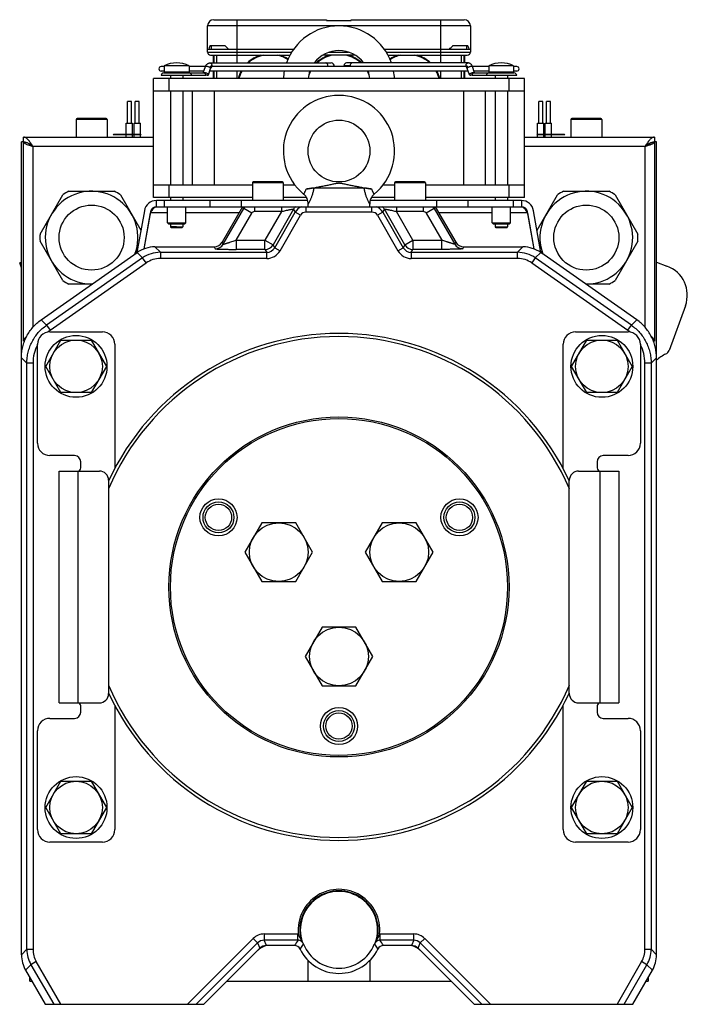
# Model space of a CAD drawing. Extents: x -920 to 1181, y 8 to 1306.
# Tile 12 of 19: x 127 to 343, y 576 to 895. Entities that reach past the tile are written whole.
import ezdxf

# ---------------------------------------------------------------- set-up
doc = ezdxf.new("R2010")
doc.units = 0
doc.header["$LTSCALE"] = 65.395
doc.layers.get('0').update_dxf_attribs({"linetype": 'CONTINUOUS'})
doc.layers.add('3_ALL_AXES', color=7, linetype='CONTINUOUS')

msp = doc.modelspace()

# ---------------------------------------------------------------- linework, layer by layer
at = {"color": 6, "linetype": 'CONTINUOUS'}
for p, q in [((187.5, 884.27), (187.5, 892.77)), ((189.5, 894.77), (226, 894.77)), ((226, 894.47), (234, 894.47)), ((234, 894.77), (270.5, 894.77)), ((272.5, 892.77), (272.5, 884.27)), ((188.5, 883.27), (214.14, 883.27)), ((189.3, 883.27), (189.3, 880.77)), ((190.5, 880.77), (190.5, 883.27)), ((235.27, 883.27), (224.73, 883.27)), ((245.87, 883.27), (271.5, 883.27)), ((269.5, 883.27), (269.5, 880.77)), ((270.7, 880.77), (270.7, 883.27)), ((173.5, 879.62), (172.5, 879.62)), ((173.5, 879.82), (173.5, 877.77)), ((181.5, 879.82), (173.5, 879.82)), ((181.5, 879.82), (181.5, 877.77)), ((186.8, 879.62), (181.5, 879.62)), ((186.12, 877.57), (186.79, 879.58)), ((188.28, 880.77), (227.52, 880.77)), ((271.11, 879.62), (188.89, 879.62)), ((271.72, 880.77), (232.49, 880.77)), ((278.5, 879.62), (273.2, 879.62)), ((273.88, 877.57), (273.22, 879.58)), ((278.5, 879.82), (278.5, 877.77)), ((286.5, 879.82), (278.5, 879.82)), ((286.5, 879.82), (286.5, 877.77)), ((287.5, 879.62), (286.5, 879.62)), ((173.5, 878.12), (172.5, 878.12)), ((173.4, 877.57), (186.32, 877.57)), ((175.5, 876.67), (175.5, 875.77)), ((179.5, 876.67), (179.5, 875.77)), ((186.31, 878.12), (181.5, 878.12)), ((187.82, 876.96), (188.5, 879.01)), ((271.8, 878.12), (188.2, 878.12)), ((189.3, 878.12), (189.3, 875.77)), ((190.5, 875.77), (190.5, 878.12)), ((269.5, 878.12), (269.5, 875.77)), ((270.7, 875.77), (270.7, 878.12)), ((272.19, 876.96), (271.51, 879.01)), ((273.68, 877.57), (286.6, 877.57)), ((278.5, 878.12), (273.7, 878.12)), ((280.5, 876.67), (280.5, 875.77)), ((284.5, 876.67), (284.5, 875.77)), ((287.5, 878.12), (286.5, 878.12)), ((170, 837.27), (170, 875.77)), ((290, 875.77), (170, 875.77)), ((290, 837.27), (290, 875.77)), ((170, 871.77), (290, 871.77)), ((175.5, 871.77), (175.5, 841.27)), ((179.5, 871.77), (179.5, 841.27)), ((182.63, 841.27), (182.63, 871.77)), ((189.75, 841.27), (189.75, 871.77)), ((270.25, 871.77), (270.25, 841.27)), ((277.38, 841.27), (277.38, 871.77)), ((280.5, 871.77), (280.5, 841.27)), ((284.5, 871.77), (284.5, 841.27)), ((161.6, 861.27), (161.6, 868.27)), ((162.9, 868.27), (161.6, 868.27)), ((162.9, 861.27), (162.9, 868.27)), ((164.1, 861.27), (164.1, 868.27)), ((165.4, 868.27), (164.1, 868.27)), ((165.4, 861.27), (165.4, 868.27)), ((294.6, 861.27), (294.6, 868.27)), ((295.9, 868.27), (294.6, 868.27)), ((295.9, 861.27), (295.9, 868.27)), ((297.1, 861.27), (297.1, 868.27)), ((298.4, 868.27), (297.1, 868.27)), ((298.4, 861.27), (298.4, 868.27)), ((145, 862.47), (145, 856.77)), ((154.7, 862.77), (145.3, 862.77)), ((155, 862.47), (155, 856.77)), ((161.23, 857.77), (161.23, 861.27)), ((163.28, 857.77), (163.28, 861.27)), ((163.73, 857.77), (163.73, 861.27)), ((165.78, 857.77), (165.78, 861.27)), ((294.23, 857.77), (294.23, 861.27)), ((296.28, 857.77), (296.28, 861.27)), ((296.73, 857.77), (296.73, 861.27)), ((298.78, 857.77), (298.78, 861.27)), ((305, 862.47), (305, 856.77)), ((314.7, 862.77), (305.3, 862.77)), ((315, 862.47), (315, 856.77)), ((128, 790.77), (128, 856.77)), ((128, 856.77), (170, 856.77)), ((157.2, 857.77), (157, 857.57)), ((157.2, 857.77), (165.8, 857.77)), ((161.23, 856.77), (161.23, 857.57)), ((163.28, 856.77), (163.28, 857.57)), ((163.73, 856.77), (163.73, 857.57)), ((165.78, 856.77), (165.78, 857.57)), ((165.8, 857.77), (166, 857.57)), ((290, 856.77), (332, 856.77)), ((294.2, 857.77), (294, 857.57)), ((294.2, 857.77), (302.8, 857.77)), ((294.23, 856.77), (294.23, 857.57)), ((296.28, 856.77), (296.28, 857.57)), ((296.73, 856.77), (296.73, 857.57)), ((298.78, 856.77), (298.78, 857.57)), ((302.8, 857.77), (303, 857.57)), ((332, 856.77), (332, 790.77)), ((127.3, 592.31), (127.3, 855.27)), ((128, 855.27), (127.3, 855.27)), ((332.7, 855.27), (332, 855.27)), ((332.7, 592.31), (332.7, 855.27)), ((202, 841.27), (170, 841.27)), ((202, 841.97), (202, 836.27)), ((211.7, 842.27), (202.3, 842.27)), ((212, 841.97), (212, 836.27)), ((215.76, 841.27), (212, 841.27)), ((248, 841.27), (244.25, 841.27)), ((248, 841.97), (248, 836.27)), ((257.7, 842.27), (248.3, 842.27)), ((258, 841.97), (258, 836.27)), ((290, 841.27), (258, 841.27)), ((133.34, 825.41), (140.68, 838.13)), ((142.66, 839.27), (157.34, 839.27)), ((159.32, 838.13), (165.95, 826.65)), ((238.05, 840.27), (221.95, 840.27)), ((294.06, 826.65), (300.68, 838.13)), ((302.66, 839.27), (317.34, 839.27)), ((319.32, 838.13), (326.66, 825.41)), ((171, 834.27), (171, 836.27)), ((198.36, 836.27), (171, 836.27)), ((175.5, 837.27), (175.5, 836.27)), ((179.5, 837.27), (179.5, 836.27)), ((220, 834.27), (220.04, 835.06)), ((240, 834.27), (239.96, 835.06)), ((289, 836.27), (261.64, 836.27)), ((280.5, 837.27), (280.5, 836.27)), ((284.5, 837.27), (284.5, 836.27)), ((289, 836.27), (289, 834.27)), ((167.06, 832.96), (164.67, 819.41)), ((169.03, 832.62), (166.92, 820.61)), ((171, 834.27), (198.36, 834.27)), ((174.55, 829.07), (174.55, 834.27)), ((180.45, 829.07), (180.45, 834.27)), ((198.85, 834.27), (192.21, 822.77)), ((198.85, 834.27), (261.16, 834.27)), ((261.16, 834.27), (267.8, 822.77)), ((261.64, 834.27), (289, 834.27)), ((279.55, 829.07), (279.55, 834.27)), ((285.45, 829.07), (285.45, 834.27)), ((293.09, 820.61), (290.97, 832.62)), ((295.33, 819.41), (292.94, 832.96)), ((174.55, 829.07), (174.85, 828.77)), ((174.55, 829.07), (180.45, 829.07)), ((174.85, 828.77), (180.15, 828.77)), ((175.5, 828.77), (175.5, 827.77)), ((179.5, 828.77), (179.5, 827.77)), ((180.45, 829.07), (180.15, 828.77)), ((279.55, 829.07), (285.45, 829.07)), ((279.55, 829.07), (279.85, 828.77)), ((279.85, 828.77), (285.15, 828.77)), ((280.5, 828.77), (280.5, 827.77)), ((284.5, 828.77), (284.5, 827.77)), ((285.45, 829.07), (285.15, 828.77)), ((175.7, 827.57), (177.5, 827.57)), ((280.7, 827.57), (284.3, 827.57)), ((140.68, 810.41), (133.34, 823.13)), ((326.66, 823.13), (319.32, 810.41)), ((133.69, 797.69), (164.74, 819.46)), ((164.74, 819.8), (164.41, 819.22)), ((170.48, 821.27), (189.61, 821.27)), ((270.39, 821.27), (289.52, 821.27)), ((295.59, 819.22), (295.26, 819.8)), ((326.32, 797.69), (295.26, 819.46)), ((127.3, 816.29), (126.74, 816.08)), ((127.3, 814.55), (126.74, 816.08)), ((332.7, 816.29), (336.08, 815.06)), ((150.2, 809.27), (142.66, 809.27)), ((317.34, 809.27), (309.8, 809.27)), ((342.06, 802.24), (336.79, 787.76)), ((128.29, 790.77), (128, 790.77)), ((135.16, 782.62), (140.06, 791.12)), ((140.06, 791.12), (149.88, 791.12)), ((149.88, 791.12), (154.79, 782.62)), ((305.22, 782.62), (310.13, 791.12)), ((310.13, 791.12), (319.94, 791.12)), ((319.94, 791.12), (324.85, 782.62)), ((332, 790.77), (331.72, 790.77)), ((140.06, 774.12), (135.16, 782.62)), ((154.79, 782.62), (149.88, 774.12)), ((310.13, 774.12), (305.22, 782.62)), ((324.85, 782.62), (319.94, 774.12)), ((149.88, 774.12), (140.06, 774.12)), ((319.94, 774.12), (310.13, 774.12)), ((135.16, 639.92), (140.06, 648.42)), ((140.06, 648.42), (149.88, 648.42)), ((149.88, 648.42), (154.79, 639.92)), ((305.22, 639.92), (310.13, 648.42)), ((310.13, 648.42), (319.94, 648.42)), ((319.94, 648.42), (324.85, 639.92)), ((140.06, 631.42), (135.16, 639.92)), ((154.79, 639.92), (149.88, 631.42)), ((310.13, 631.42), (305.22, 639.92)), ((324.85, 639.92), (319.94, 631.42)), ((149.88, 631.42), (140.06, 631.42)), ((319.94, 631.42), (310.13, 631.42)), ((204.42, 594.39), (186.3, 576.27)), ((215.62, 595.27), (206.54, 595.27)), ((253.46, 595.27), (244.39, 595.27)), ((273.7, 576.27), (255.58, 594.39)), ((220, 583.77), (220, 590.47)), ((240, 590.47), (240, 583.77)), ((128.64, 587.32), (135, 576.27)), ((325, 576.27), (331.37, 587.32)), ((130, 583.77), (130, 584.95)), ((130, 583.77), (130.68, 583.77)), ((193.8, 583.77), (266.2, 583.77)), ((329.32, 583.77), (330, 583.77)), ((330, 584.95), (330, 583.77)), ((135, 576.27), (186.3, 576.27)), ((273.7, 576.27), (325, 576.27))]:
    msp.add_line(p, q, dxfattribs=at)
at = {"color": 9, "linetype": 'CONTINUOUS'}
for p, q in [((272.5, 892.77), (187.5, 892.77)), ((197, 894.77), (197, 880.77)), ((263, 880.77), (263, 894.77)), ((187.5, 884.27), (214.71, 884.27)), ((226.88, 884.27), (233.12, 884.27)), ((245.29, 884.27), (272.5, 884.27)), ((197, 878.12), (197, 875.77)), ((263, 875.77), (263, 878.12)), ((175, 875.77), (175, 871.77)), ((285, 871.77), (285, 875.77)), ((155, 862.47), (145, 862.47)), ((315, 862.47), (305, 862.47)), ((131, 853.77), (131, 795.28)), ((170, 853.77), (131, 853.77)), ((329, 853.77), (290, 853.77)), ((329, 795.28), (329, 853.77)), ((330.48, 854.26), (330.48, 854.82)), ((175, 841.27), (175, 837.27)), ((212, 841.97), (202, 841.97)), ((258, 841.97), (248, 841.97)), ((285, 837.27), (285, 841.27)), ((173.5, 836.27), (173.5, 834.27)), ((188.36, 834.27), (188.36, 836.27)), ((271.64, 836.27), (271.64, 834.27)), ((286.5, 834.27), (286.5, 836.27)), ((174.55, 832.27), (169.05, 832.27)), ((197.69, 832.27), (180.45, 832.27)), ((192.55, 822.17), (199.19, 833.67)), ((196.76, 823.47), (201.79, 832.17)), ((198.85, 834.27), (199.19, 833.67)), ((201.79, 832.17), (199.19, 833.67)), ((202.66, 834.27), (202.66, 832.67)), ((211.39, 832.67), (202.66, 832.67)), ((211.39, 832.67), (206.07, 823.47)), ((215.31, 833.47), (208.67, 821.97)), ((209.22, 821.02), (215.86, 832.52)), ((210.95, 820.02), (217.59, 831.52)), ((211.39, 834.27), (211.39, 832.67)), ((215.31, 833.47), (215.86, 832.52)), ((217.59, 831.52), (215.86, 832.52)), ((219.32, 834.27), (219.32, 832.52)), ((240.68, 832.52), (219.32, 832.52)), ((240.68, 832.52), (240.68, 834.27)), ((244.15, 832.52), (242.42, 831.52)), ((242.42, 831.52), (249.06, 820.02)), ((244.15, 832.52), (244.69, 833.47)), ((244.15, 832.52), (250.79, 821.02)), ((251.34, 821.97), (244.69, 833.47)), ((248.62, 834.27), (248.62, 832.67)), ((253.93, 823.47), (248.62, 832.67)), ((257.35, 832.67), (248.62, 832.67)), ((257.35, 832.67), (257.35, 834.27)), ((260.81, 833.67), (258.22, 832.17)), ((258.22, 832.17), (263.24, 823.47)), ((260.81, 833.67), (261.16, 834.27)), ((260.81, 833.67), (267.45, 822.17)), ((279.55, 832.27), (262.31, 832.27)), ((290.95, 832.27), (285.45, 832.27)), ((177.5, 827.77), (179.5, 827.77)), ((177.5, 827.57), (179.3, 827.57)), ((280.5, 827.77), (284.5, 827.77)), ((192.55, 822.17), (192.21, 822.77)), ((196.76, 823.47), (196.76, 820.47)), ((196.76, 823.47), (206.07, 823.47)), ((206.07, 820.47), (206.07, 823.47)), ((206.07, 823.47), (208.67, 821.97)), ((209.22, 821.02), (208.67, 821.97)), ((251.34, 821.97), (250.79, 821.02)), ((251.34, 821.97), (253.93, 823.47)), ((253.93, 823.47), (253.93, 820.47)), ((253.93, 823.47), (263.24, 823.47)), ((263.24, 820.47), (263.24, 823.47)), ((267.8, 822.77), (267.45, 822.17)), ((166.49, 817.71), (164.74, 819.46)), ((172.23, 819.52), (170.48, 821.27)), ((172.23, 819.52), (172.23, 817.52)), ((172.23, 819.52), (206.62, 819.52)), ((189.61, 821.27), (189.96, 820.67)), ((206.07, 820.47), (196.76, 820.47)), ((206.07, 820.47), (206.62, 819.52)), ((206.62, 817.52), (206.62, 819.52)), ((209.22, 821.02), (210.95, 820.02)), ((249.06, 820.02), (250.79, 821.02)), ((253.38, 819.52), (253.93, 820.47)), ((253.38, 819.52), (253.38, 817.52)), ((253.38, 819.52), (287.77, 819.52)), ((263.24, 820.47), (253.93, 820.47)), ((270.05, 820.67), (270.39, 821.27)), ((289.52, 821.27), (287.77, 819.52)), ((287.77, 817.52), (287.77, 819.52)), ((295.26, 819.46), (293.51, 817.71)), ((166.49, 817.71), (135.44, 795.94)), ((136.58, 794.31), (167.64, 816.07)), ((167.64, 816.07), (166.49, 817.71)), ((206.62, 817.52), (172.23, 817.52)), ((287.77, 817.52), (253.38, 817.52)), ((293.51, 817.71), (292.36, 816.07)), ((292.36, 816.07), (323.42, 794.31)), ((324.57, 795.94), (293.51, 817.71)), ((133.69, 797.69), (135.44, 795.94)), ((324.57, 795.94), (326.32, 797.69)), ((135.44, 795.94), (136.58, 794.31)), ((323.42, 794.31), (324.57, 795.94)), ((127.3, 785.42), (129.05, 783.67)), ((129.05, 594.06), (129.05, 783.67)), ((131.05, 783.67), (129.05, 783.67)), ((131.05, 783.67), (131.05, 594.06)), ((330.95, 783.67), (328.96, 783.67)), ((328.96, 594.06), (328.96, 783.67)), ((330.95, 783.67), (332.7, 785.42)), ((330.95, 783.67), (330.95, 594.06)), ((145.5, 748.77), (145.5, 673.77)), ((314.5, 673.77), (314.5, 748.77)), ((205.82, 599.02), (216.75, 599.02)), ((205.82, 599.02), (205.82, 597.02)), ((216.75, 597.02), (216.75, 599.02)), ((243.25, 599.02), (254.18, 599.02)), ((243.25, 599.02), (243.25, 597.02)), ((254.18, 597.02), (254.18, 599.02)), ((202.29, 597.55), (181, 576.27)), ((203.7, 596.14), (183.83, 576.27)), ((203.7, 596.14), (202.29, 597.55)), ((203.7, 596.14), (204.42, 594.39)), ((216.75, 597.02), (205.82, 597.02)), ((206.54, 595.27), (205.82, 597.02)), ((217.41, 594.14), (218.56, 595.69)), ((241.44, 595.69), (242.59, 594.14)), ((254.18, 597.02), (243.25, 597.02)), ((254.18, 597.02), (253.46, 595.27)), ((255.58, 594.39), (256.3, 596.14)), ((257.72, 597.55), (256.3, 596.14)), ((276.18, 576.27), (256.3, 596.14)), ((279, 576.27), (257.72, 597.55)), ((129.05, 594.06), (127.3, 592.31)), ((129.05, 594.06), (131.05, 594.06)), ((217.41, 594.14), (217.52, 594.3)), ((217.52, 594.3), (217.63, 594.45)), ((217.63, 594.45), (217.74, 594.59)), ((217.74, 594.59), (217.84, 594.74)), ((217.84, 594.74), (217.95, 594.89)), ((217.95, 594.89), (218.06, 595.04)), ((218.06, 595.04), (218.18, 595.19)), ((218.18, 595.19), (218.26, 595.3)), ((218.26, 595.3), (218.35, 595.41)), ((218.35, 595.41), (218.43, 595.52)), ((241.78, 595.25), (241.92, 595.07)), ((241.92, 595.07), (242.04, 594.91)), ((242.04, 594.91), (242.15, 594.76)), ((242.15, 594.76), (242.25, 594.62)), ((242.25, 594.62), (242.34, 594.5)), ((242.34, 594.5), (242.43, 594.38)), ((328.96, 594.06), (330.95, 594.06)), ((332.7, 592.31), (330.95, 594.06)), ((132.12, 590.07), (130.39, 589.07)), ((140.07, 576.27), (132.12, 590.07)), ((327.89, 590.07), (319.94, 576.27)), ((329.62, 589.07), (327.89, 590.07)), ((130.39, 589.07), (128.64, 587.32)), ((130.39, 589.07), (137.76, 576.27)), ((322.24, 576.27), (329.62, 589.07)), ((331.37, 587.32), (329.62, 589.07))]:
    msp.add_line(p, q, dxfattribs=at)
at = {"color": 2, "linetype": 'CONTINUOUS'}
for p, q in [((226, 894.77), (226, 894.47)), ((234, 894.47), (234, 894.77)), ((193.23, 886.27), (188.28, 886.27)), ((188.75, 885.27), (188.75, 886.27)), ((271.72, 886.27), (266.77, 886.27)), ((271.25, 886.27), (271.25, 885.27)), ((187.5, 885.27), (215.38, 885.27)), ((189.5, 883.27), (189.5, 880.77)), ((244.62, 885.27), (272.5, 885.27)), ((270.5, 880.77), (270.5, 883.27)), ((233.61, 879.87), (231.59, 879.87)), ((186.96, 876.67), (172.5, 876.67)), ((181.5, 877.77), (173.5, 877.77)), ((189.5, 878.12), (189.5, 875.77)), ((270.5, 875.77), (270.5, 878.12)), ((287.5, 876.67), (273.04, 876.67)), ((286.5, 877.77), (278.5, 877.77)), ((161.23, 861.27), (163.28, 861.27)), ((163.73, 861.27), (165.78, 861.27)), ((294.23, 861.27), (296.28, 861.27)), ((296.73, 861.27), (298.78, 861.27)), ((161.5, 857.57), (157, 857.57)), ((166, 857.57), (161.5, 857.57)), ((298.5, 857.57), (294, 857.57)), ((303, 857.57), (298.5, 857.57)), ((330.5, 854.83), (330.5, 854.27)), ((202, 837.27), (170, 837.27)), ((198.36, 836.27), (198.36, 834.27)), ((219.92, 836.27), (198.36, 836.27)), ((219.51, 837.27), (212, 837.27)), ((261.64, 836.27), (240.09, 836.27)), ((248, 837.27), (240.5, 837.27)), ((290, 837.27), (258, 837.27)), ((261.64, 834.27), (261.64, 836.27)), ((167, 820.64), (169.05, 832.27)), ((198.36, 834.27), (198.85, 834.27)), ((261.16, 834.27), (261.64, 834.27)), ((290.95, 832.27), (293, 820.64)), ((177.5, 827.77), (175.5, 827.77)), ((177.5, 827.57), (177.5, 827.77))]:
    msp.add_line(p, q, dxfattribs=at)
at = {"color": 7, "linetype": 'CONTINUOUS'}
for p, q in [((136.5, 793.77), (153.5, 793.77)), ((306.5, 793.77), (323.5, 793.77)), ((132.5, 757.77), (132.5, 789.77)), ((157.5, 789.77), (157.5, 749.56)), ((302.5, 749.56), (302.5, 789.77)), ((327.5, 789.77), (327.5, 757.77)), ((144.5, 753.77), (136.5, 753.77)), ((146.5, 749.77), (146.5, 751.77)), ((313.5, 751.77), (313.5, 749.77)), ((323.5, 753.77), (315.5, 753.77)), ((139.5, 673.77), (139.5, 748.77)), ((139.5, 748.77), (152.5, 748.77)), ((307.5, 748.77), (320.5, 748.77)), ((320.5, 748.77), (320.5, 673.77)), ((155.5, 745.77), (155.5, 676.77)), ((304.5, 676.77), (304.5, 745.77)), ((139.5, 673.77), (152.5, 673.77)), ((146.5, 670.77), (146.5, 672.77)), ((157.5, 672.98), (157.5, 632.77)), ((302.5, 632.77), (302.5, 672.98)), ((307.5, 673.77), (320.5, 673.77)), ((313.5, 672.77), (313.5, 670.77)), ((136.5, 668.77), (144.5, 668.77)), ((315.5, 668.77), (323.5, 668.77)), ((132.5, 632.77), (132.5, 664.77)), ((327.5, 664.77), (327.5, 632.77)), ((153.5, 628.77), (136.5, 628.77)), ((323.5, 628.77), (306.5, 628.77))]:
    msp.add_line(p, q, dxfattribs=at)
at = {"color": 9, "linetype": 'CONTINUOUS'}
for points in [[(218.43, 595.52), (218.52, 595.63), (218.56, 595.69)], [(241.44, 595.69), (241.54, 595.57), (241.62, 595.46), (241.7, 595.35), (241.78, 595.25)], [(242.43, 594.38), (242.55, 594.2), (242.59, 594.14)]]:
    msp.add_lwpolyline(points, dxfattribs=at)
at = {"color": 6, "linetype": 'CONTINUOUS'}
for centre, radius in [((230, 852.27), 10), ((144.97, 782.62), 10), ((144.97, 782.62), 8.5), ((315.03, 782.62), 10), ((315.03, 782.62), 8.5), ((144.97, 639.92), 10), ((315.03, 639.92), 10), ((144.97, 639.92), 8.5), ((315.03, 639.92), 8.5)]:
    msp.add_circle(centre, radius, dxfattribs=at)
at = {"color": 9, "linetype": 'CONTINUOUS'}
for centre in [(150, 824.27), (310, 824.27)]:
    msp.add_circle(centre, 10.52, dxfattribs=at)
at = {"color": 7, "linetype": 'CONTINUOUS'}
for centre, radius in [((230, 711.27), 55), ((230, 711.27), 54.5), ((191.03, 733.77), 4.25), ((268.97, 733.77), 4.25), ((230, 666.27), 4.25)]:
    msp.add_circle(centre, radius, dxfattribs=at)
at = {"color": 2, "linetype": 'CONTINUOUS'}
for centre in [(191.03, 733.77), (268.97, 733.77), (230, 666.27)]:
    msp.add_circle(centre, 5, dxfattribs=at)
at = {"color": 6, "linetype": 'CONTINUOUS'}
for centre, radius, start, end in [((189.5, 892.77), 2, 90, 180), ((230, 874.77), 18, 19.4715, 160.5285), ((270.5, 892.77), 2, 0, 90), ((188.5, 884.27), 1, 180, 270), ((230, 874.77), 10, 36.8718, 143.1281), ((271.5, 884.27), 1, 270, 360), ((172.5, 878.87), 0.75, 90, 270), ((177.5, 872.32), 8.5, 61.9275, 118.0725), ((227.52, 879.87), 0.9, 343.8713, 90), ((232.49, 879.87), 0.9, 90, 180), ((282.5, 872.32), 8.5, 61.9275, 118.0725), ((287.5, 878.87), 0.75, 270, 90), ((173.4, 876.67), 0.9, 90, 180), ((181.46, 876.67), 0.9, 0, 90), ((230, 874.77), 18, 169.274, 176.8152), ((230, 874.77), 10, 160.4269, 174.2608), ((230, 873.02), 10.7, 152.0465, 152.053), ((230, 874.77), 10, 5.7392, 19.5731), ((230, 873.02), 10.7, 27.947, 27.9535), ((230, 874.77), 18, 3.1848, 10.726), ((278.54, 876.67), 0.9, 90, 180), ((286.6, 876.67), 0.9, 0, 90), ((230, 852.27), 18, 309.3708, 230.6292), ((145.3, 862.47), 0.3, 90, 180), ((154.7, 862.47), 0.3, 0, 90), ((305.3, 862.47), 0.3, 90, 180), ((314.7, 862.47), 0.3, 0, 90), ((202.3, 841.97), 0.3, 90, 180), ((211.7, 841.97), 0.3, 0, 90), ((248.3, 841.97), 0.3, 90, 180), ((257.7, 841.97), 0.3, 0, 90), ((150, 824.27), 15, 339.2672, 270.7785), ((150, 824.27), 16.7, 116.0771, 123.9229), ((150, 824.27), 16.7, 56.0771, 63.9229), ((216.05, 835.26), 4, 357.14, 50.6292), ((243.96, 835.26), 4, 129.3708, 182.86), ((310, 824.27), 15, 269.2215, 200.7327), ((310, 824.27), 16.7, 116.0771, 123.9229), ((310, 824.27), 16.7, 56.0771, 63.9229), ((171, 832.27), 4, 90, 170), ((289, 832.27), 4, 10, 90), ((171, 832.27), 2, 90, 170), ((289, 832.27), 2, 10, 90), ((150, 824.27), 16.7, 176.0771, 183.9229), ((179.3, 827.77), 0.2, 270, 360), ((310, 824.27), 16.7, 356.0771, 3.9229), ((189.61, 824.27), 3, 269.9969, 330.0031), ((270.39, 824.27), 3, 209.9969, 270.0031), ((170.48, 811.27), 10, 89.9939, 125.018), ((289.52, 811.27), 10, 54.982, 90.0061), ((332.66, 805.66), 10, 340, 70), ((150, 824.27), 16.7, 236.0771, 243.9229), ((310, 824.27), 16.7, 296.0771, 303.9229), ((334.91, 788.45), 2, 294.7249, 340), ((340.55, 776.18), 11.5, 114.7249, 133.0643), ((230, 600.27), 13.2, 354.5479, 185.4521), ((230, 600.27), 12.7, 343.206, 196.794), ((216.71, 594.95), 2, 21.8119, 44.3543), ((230, 600.27), 12.32, 201.8161, 338.1847), ((243.3, 594.95), 2, 135.6457, 158.1836), ((207.37, 590.27), 5, 89.9988, 135.0012), ((206.54, 592.27), 3, 89.9988, 135.0012), ((215.62, 593.27), 2, 25.9379, 90.0039), ((230, 600.27), 14, 205.9418, 334.0582), ((244.39, 593.27), 2, 89.9961, 154.0621), ((252.63, 590.27), 5, 44.9988, 90.0012), ((253.46, 592.27), 3, 44.9988, 90.0012), ((137.3, 592.31), 10, 179.9954, 209.9436), ((322.71, 592.31), 10, 330.0564, 0.0046)]:
    msp.add_arc(centre, radius, start, end, dxfattribs=at)
at = {"color": 2, "linetype": 'CONTINUOUS'}
for centre, radius, start, end in [((214.54, 907.31), 29.95, 224.636, 227.3913), ((245.59, 907.18), 29.77, 312.6006, 315.3721), ((207.75, 873.02), 10.7, 106.6758, 133.5875), ((207.75, 873.02), 10.7, 57.3169, 73.3242), ((230, 873.02), 10.7, 106.6758, 133.5875), ((230, 873.02), 10.7, 46.4125, 73.3242), ((252.25, 873.02), 10.7, 106.6758, 122.6831), ((252.25, 873.02), 10.7, 46.4125, 73.3242), ((234.85, 879.87), 1.24, 179.9253, 191.5171), ((188.26, 879.5), 0.533, 297.1774, 297.8109), ((207.75, 873.02), 10.7, 151.5327, 165.1066), ((230, 873.02), 10.7, 151.5327, 152.0465), ((230, 873.02), 10.7, 27.9535, 28.4673), ((252.25, 873.02), 10.7, 14.8934, 28.4673), ((271.75, 879.5), 0.533, 242.1891, 242.8226), ((175.7, 827.77), 0.2, 180, 270), ((280.7, 827.77), 0.2, 180, 270), ((284.3, 827.77), 0.2, 269.9995, 360), ((230, 600.27), 12.5, 341.699, 198.301), ((230, 711.26), 100.5, 266.1244, 266.3211), ((230, 711.27), 100, 266.5483, 266.7723), ((230, 711.27), 100, 273.2277, 273.4516), ((230, 711.26), 100.5, 273.6789, 273.8756)]:
    msp.add_arc(centre, radius, start, end, dxfattribs=at)
at = {"color": 9, "linetype": 'CONTINUOUS'}
for centre, radius, start, end in [((207.75, 873.02), 10.5, 102.5279, 132.4276), ((207.75, 873.02), 10.5, 57.1395, 77.4721), ((230, 873.02), 10.5, 102.5279, 132.4276), ((230, 873.02), 10.5, 47.5724, 77.4721), ((252.25, 873.02), 10.5, 102.5279, 122.8605), ((252.25, 873.02), 10.5, 47.5724, 77.4721), ((225.15, 879.87), 1.24, 348.4829, 0.0747), ((207.75, 873.02), 10.5, 150.9403, 164.8162), ((230, 873.02), 10.5, 150.9403, 158.747), ((230, 873.02), 10.5, 21.253, 29.0597), ((252.25, 873.02), 10.5, 15.1838, 29.0597), ((202.66, 831.67), 4.01, 139.5125, 149.9597), ((202.66, 831.67), 0.999, 89.999, 150.0029), ((218.78, 831.47), 4, 135.5673, 149.9564), ((219.32, 830.52), 4, 110.4267, 149.9799), ((219.32, 830.52), 2, 89.9971, 150.0029), ((240.69, 830.52), 2, 29.9971, 90.0029), ((240.68, 830.52), 4, 30.0201, 69.5733), ((241.23, 831.47), 4, 30.0436, 44.4327), ((257.35, 831.67), 0.999, 29.9971, 90.001), ((257.34, 831.67), 4.01, 30.0413, 40.4903), ((189.95, 823.67), 3, 270.0434, 329.9566), ((206.07, 823.47), 3, 270.0434, 329.9566), ((253.93, 823.47), 3, 210.0434, 269.9566), ((270.05, 823.67), 3, 210.0434, 269.9566), ((172.23, 809.52), 10, 90.0103, 125.0247), ((206.62, 822.51), 3, 269.9661, 330.0339), ((206.62, 822.52), 5, 269.9971, 330.0029), ((253.38, 822.52), 5, 209.9971, 270.0029), ((253.38, 822.51), 3, 209.9661, 270.0339), ((287.77, 809.52), 10, 54.9753, 89.9897), ((172.23, 809.52), 8, 89.9932, 125.019), ((287.78, 809.52), 8, 54.9828, 90.005), ((144.04, 783.67), 12.99, 125.0268, 129.4565), ((315.96, 783.67), 12.99, 50.5435, 54.9732), ((144.04, 783.67), 12.99, 152.6476, 180.0107), ((315.96, 783.67), 12.99, 359.9893, 27.3524), ((230, 711.27), 100.45, 266.1649, 266.3642), ((230, 711.27), 100.45, 273.6358, 273.8351), ((205.82, 594.02), 5, 89.9989, 135.0011), ((216.75, 595.02), 3.99, 88.4601, 90.0032), ((243.25, 595.02), 3.99, 89.9957, 91.5397), ((254.18, 594.02), 5, 44.9989, 90.0011), ((205.82, 594.02), 3, 89.9787, 135.0213), ((261.9, 566.36), 54.57, 145.826, 148.017), ((216.76, 595.02), 2, 58.1794, 90.0556), ((216.12, 594.06), 3.5, 58.9055, 63.4037), ((243.89, 594.06), 3.5, 116.5963, 121.0944), ((243.25, 595.02), 2, 89.9445, 121.8209), ((198.09, 566.36), 54.58, 31.9832, 34.1738), ((254.19, 594.02), 3, 44.9787, 90.0213), ((139.05, 594.06), 10, 180.0112, 209.9522), ((139.05, 594.06), 8, 179.9951, 209.9441), ((320.96, 594.06), 8, 330.0567, 0.0041), ((320.96, 594.06), 10, 330.0478, 359.9888)]:
    msp.add_arc(centre, radius, start, end, dxfattribs=at)
at = {"color": 7, "linetype": 'CONTINUOUS'}
for centre, radius, start, end in [((136.5, 789.77), 4, 90, 180), ((153.5, 789.77), 4, 0, 90), ((230, 711.27), 82, 24.6829, 155.3171), ((306.5, 789.77), 4, 90, 180), ((323.5, 789.77), 4, 0, 90), ((230, 711.27), 81, 23.0873, 156.9126), ((136.5, 757.77), 4, 180, 270), ((323.5, 757.77), 4, 270, 360), ((144.5, 751.77), 2, 0, 90), ((315.5, 751.77), 2, 90, 180), ((145.5, 749.77), 1, 270, 360), ((152.5, 745.77), 3, 0, 90), ((307.5, 745.77), 3, 90, 180), ((314.5, 749.77), 1, 180, 270), ((230, 711.27), 81, 203.0873, 336.9126), ((152.5, 676.77), 3, 270, 360), ((230, 711.27), 82, 204.6829, 335.3171), ((307.5, 676.77), 3, 180, 270), ((145.5, 672.77), 1, 0, 90), ((314.5, 672.77), 1, 90, 180), ((144.5, 670.77), 2, 270, 360), ((315.5, 670.77), 2, 180, 270), ((136.5, 664.77), 4, 90, 180), ((323.5, 664.77), 4, 0, 90), ((136.5, 632.77), 4, 180, 270), ((153.5, 632.77), 4, 270, 360), ((306.5, 632.77), 4, 180, 270), ((323.5, 632.77), 4, 270, 360)]:
    msp.add_arc(centre, radius, start, end, dxfattribs=at)
at = {"color": 2, "linetype": 'CONTINUOUS'}
for points, knots in [([(188.28, 886.27), (188.25, 886.18), (188.11, 885.86), (187.99, 885.52), (187.9, 885.27)], [0, 0, 0, 0, 0.255884, 1, 1, 1, 1]), ([(272.1, 885.27), (272.07, 885.35), (271.96, 885.69), (271.83, 886.02), (271.72, 886.27)], [0, 0, 0, 0, 0.244125, 1, 1, 1, 1]), ([(188.92, 879.87), (188.89, 879.87), (188.82, 879.86), (188.68, 879.82), (188.53, 879.72), (188.38, 879.53), (188.31, 879.37), (188.28, 879.29)], [0, 0, 0, 0, 0.109407, 0.220939, 0.456423, 0.716129, 1, 1, 1, 1]), ([(188.28, 879.29), (188.32, 879.27), (188.38, 879.22), (188.45, 879.16), (188.48, 879.1), (188.5, 879.07), (188.5, 879.04), (188.5, 879.02), (188.5, 879.01)], [0, 0, 0, 0, 0.350562, 0.630643, 0.743877, 0.84065, 0.92416, 1, 1, 1, 1]), ([(188.51, 879.02), (188.57, 879.06), (188.69, 879.16), (188.82, 879.36), (188.9, 879.6), (188.92, 879.78), (188.92, 879.87)], [0, 0, 0, 0, 0.218177, 0.460542, 0.724194, 1, 1, 1, 1]), ([(271.09, 879.87), (271.09, 879.78), (271.1, 879.6), (271.19, 879.36), (271.32, 879.16), (271.44, 879.06), (271.5, 879.02)], [0, 0, 0, 0, 0.275806, 0.539458, 0.781823, 1, 1, 1, 1]), ([(271.73, 879.29), (271.7, 879.37), (271.63, 879.53), (271.48, 879.72), (271.32, 879.82), (271.19, 879.86), (271.12, 879.87), (271.09, 879.87)], [0, 0, 0, 0, 0.283871, 0.543577, 0.779061, 0.890593, 1, 1, 1, 1]), ([(271.51, 879.01), (271.5, 879.02), (271.5, 879.04), (271.51, 879.07), (271.52, 879.1), (271.56, 879.16), (271.63, 879.22), (271.69, 879.27), (271.73, 879.29)], [0, 0, 0, 0, 0.07584, 0.15935, 0.256123, 0.369357, 0.649438, 1, 1, 1, 1]), ([(187.6, 877.24), (187.54, 877.28), (187.42, 877.35), (187.22, 877.44), (187, 877.52), (186.78, 877.58), (186.57, 877.62), (186.41, 877.63), (186.3, 877.62), (186.23, 877.61), (186.18, 877.6), (186.15, 877.58), (186.14, 877.57)], [0, 0, 0, 0, 0.129894, 0.276449, 0.430536, 0.582327, 0.722205, 0.841695, 0.891786, 0.934771, 0.970627, 1, 1, 1, 1]), ([(186.32, 877.57), (186.37, 877.57), (186.45, 877.56), (186.57, 877.5), (186.68, 877.42), (186.82, 877.26), (186.93, 877.01), (186.96, 876.78), (186.96, 876.67)], [0, 0, 0, 0, 0.103456, 0.210669, 0.324498, 0.446432, 0.712951, 1, 1, 1, 1]), ([(186.92, 876.97), (186.98, 876.96), (187.08, 876.93), (187.24, 876.89), (187.39, 876.87), (187.52, 876.86), (187.63, 876.86), (187.71, 876.88), (187.76, 876.9), (187.79, 876.92), (187.81, 876.94), (187.82, 876.95), (187.82, 876.96)], [0, 0, 0, 0, 0.179783, 0.352128, 0.511522, 0.653109, 0.773063, 0.869191, 0.908483, 0.942528, 0.972436, 1, 1, 1, 1]), ([(187.82, 876.96), (187.82, 876.97), (187.82, 876.99), (187.82, 877.02), (187.8, 877.06), (187.77, 877.11), (187.7, 877.17), (187.64, 877.22), (187.6, 877.24)], [0, 0, 0, 0, 0.07584, 0.15935, 0.256123, 0.369357, 0.649438, 1, 1, 1, 1]), ([(272.4, 877.24), (272.37, 877.22), (272.3, 877.17), (272.24, 877.11), (272.2, 877.06), (272.19, 877.02), (272.18, 876.99), (272.18, 876.97), (272.19, 876.96)], [0, 0, 0, 0, 0.350562, 0.630643, 0.743877, 0.84065, 0.92416, 1, 1, 1, 1]), ([(272.19, 876.96), (272.19, 876.95), (272.2, 876.94), (272.22, 876.92), (272.25, 876.9), (272.3, 876.88), (272.37, 876.86), (272.49, 876.86), (272.62, 876.87), (272.77, 876.89), (272.92, 876.93), (273.03, 876.96), (273.08, 876.97)], [0, 0, 0, 0, 0.027564, 0.057472, 0.091517, 0.130809, 0.226937, 0.346891, 0.488478, 0.647872, 0.820217, 1, 1, 1, 1]), ([(273.87, 877.57), (273.85, 877.58), (273.82, 877.6), (273.77, 877.61), (273.71, 877.62), (273.6, 877.63), (273.44, 877.62), (273.23, 877.58), (273.01, 877.52), (272.79, 877.44), (272.58, 877.35), (272.46, 877.28), (272.4, 877.24)], [0, 0, 0, 0, 0.029373, 0.065229, 0.108214, 0.158305, 0.277795, 0.417673, 0.569464, 0.723551, 0.870106, 1, 1, 1, 1]), ([(273.04, 876.67), (273.04, 876.78), (273.07, 877.01), (273.19, 877.26), (273.32, 877.42), (273.43, 877.5), (273.55, 877.56), (273.64, 877.57), (273.68, 877.57)], [0, 0, 0, 0, 0.287049, 0.553568, 0.675502, 0.789331, 0.896544, 1, 1, 1, 1]), ([(129.81, 854.64), (129.89, 854.57), (130.06, 854.41), (130.34, 854.2), (130.66, 853.98), (130.89, 853.84), (131, 853.77)], [0, 0, 0, 0, 0.218583, 0.463002, 0.726477, 1, 1, 1, 1]), ([(329, 853.77), (329.2, 853.83), (329.58, 853.95), (330.14, 854.14), (330.65, 854.32), (331.04, 854.48), (331.32, 854.61), (331.49, 854.7), (331.64, 854.79), (331.77, 854.89), (331.87, 854.98), (331.95, 855.07), (331.99, 855.17), (332, 855.24), (332, 855.27)], [0, 0, 0, 0, 0.177818, 0.349451, 0.509023, 0.651307, 0.714618, 0.772155, 0.823668, 0.86908, 0.908568, 0.942688, 0.972556, 1, 1, 1, 1]), ([(217.84, 596.6), (217.84, 596.6), (217.85, 596.6), (217.85, 596.59), (217.85, 596.59), (217.86, 596.59), (217.87, 596.58), (217.89, 596.56), (217.9, 596.55), (217.93, 596.53), (217.96, 596.5), (218.01, 596.46), (218.05, 596.43), (218.09, 596.38), (218.12, 596.36), (218.13, 596.34)], [0, 0, 0, 0, 0.004469, 0.013146, 0.025938, 0.042369, 0.084201, 0.13589, 0.194879, 0.258995, 0.397437, 0.543859, 0.69438, 0.84683, 1, 1, 1, 1]), ([(241.87, 596.34), (241.88, 596.36), (241.91, 596.38), (241.95, 596.43), (242, 596.46), (242.04, 596.5), (242.08, 596.53), (242.1, 596.55), (242.12, 596.56), (242.14, 596.58), (242.15, 596.59), (242.15, 596.59), (242.16, 596.59), (242.16, 596.6), (242.16, 596.6), (242.16, 596.6)], [0, 0, 0, 0, 0.153118, 0.305519, 0.455997, 0.602382, 0.740804, 0.80492, 0.863917, 0.915628, 0.957503, 0.973962, 0.986791, 0.99551, 1, 1, 1, 1])]:
    msp.add_open_spline(points, degree=3, knots=knots, dxfattribs=at)
at = {"color": 6, "linetype": 'CONTINUOUS'}
for points, knots in [([(186.79, 879.58), (186.84, 879.74), (186.99, 880.05), (187.28, 880.38), (187.56, 880.58), (187.79, 880.69), (188.03, 880.75), (188.2, 880.77), (188.28, 880.77)], [0, 0, 0, 0, 0.255034, 0.504854, 0.628969, 0.752749, 0.876393, 1, 1, 1, 1]), ([(273.22, 879.58), (273.16, 879.74), (273.01, 880.05), (272.73, 880.38), (272.45, 880.58), (272.22, 880.69), (271.97, 880.75), (271.81, 880.77), (271.72, 880.77)], [0, 0, 0, 0, 0.255034, 0.504854, 0.628969, 0.752749, 0.876393, 1, 1, 1, 1]), ([(131, 853.77), (130.88, 853.96), (130.63, 854.35), (130.26, 854.91), (129.89, 855.43), (129.52, 855.88), (129.15, 856.26), (128.78, 856.54), (128.45, 856.7), (128.19, 856.76), (128.07, 856.77), (128, 856.77)], [0, 0, 0, 0, 0.15839, 0.31249, 0.45833, 0.592615, 0.713152, 0.819417, 0.913304, 0.957149, 1, 1, 1, 1]), ([(332, 856.77), (331.94, 856.77), (331.81, 856.76), (331.55, 856.7), (331.23, 856.54), (330.85, 856.26), (330.48, 855.88), (330.11, 855.43), (329.74, 854.91), (329.37, 854.35), (329.13, 853.96), (329, 853.77)], [0, 0, 0, 0, 0.042851, 0.086696, 0.180583, 0.286848, 0.407385, 0.54167, 0.68751, 0.84161, 1, 1, 1, 1]), ([(128, 855.27), (128.13, 855.27), (128.38, 855.25), (128.76, 855.16), (129.14, 855.02), (129.51, 854.83), (129.88, 854.6), (130.39, 854.25), (130.75, 853.96), (131, 853.77)], [0, 0, 0, 0, 0.110029, 0.222541, 0.339501, 0.462031, 0.590317, 0.7237, 1, 1, 1, 1]), ([(128, 855.27), (128, 855.24), (128.01, 855.17), (128.06, 855.07), (128.13, 854.98), (128.23, 854.89), (128.36, 854.79), (128.58, 854.66), (128.9, 854.5), (129.35, 854.32), (129.87, 854.14), (130.42, 853.95), (130.81, 853.83), (131, 853.77)], [0, 0, 0, 0, 0.027446, 0.057314, 0.091435, 0.130925, 0.176338, 0.227852, 0.34867, 0.490959, 0.650537, 0.822176, 1, 1, 1, 1]), ([(329, 853.77), (329.25, 853.96), (329.62, 854.25), (330.12, 854.6), (330.49, 854.83), (330.87, 855.02), (331.25, 855.16), (331.62, 855.25), (331.88, 855.27), (332, 855.27)], [0, 0, 0, 0, 0.2763, 0.409683, 0.537969, 0.660499, 0.777459, 0.889971, 1, 1, 1, 1]), ([(219.36, 839.97), (219.79, 840.04), (220.69, 840.19), (222.06, 840.43), (223.45, 840.69), (224.82, 840.95), (225.93, 841.18), (226.81, 841.36), (227.45, 841.5), (228.08, 841.63), (228.59, 841.74), (229.01, 841.82), (229.33, 841.88), (229.66, 841.93), (230, 841.95), (230.35, 841.93), (230.68, 841.88), (230.99, 841.82), (231.41, 841.74), (231.93, 841.63), (232.56, 841.5), (233.2, 841.36), (234.07, 841.18), (235.19, 840.95), (236.56, 840.69), (237.95, 840.43), (239.31, 840.19), (240.21, 840.04), (240.65, 839.97)], [0, 0, 0, 0, 0.061409, 0.126419, 0.192052, 0.256681, 0.319507, 0.350141, 0.380253, 0.40988, 0.439151, 0.453771, 0.468559, 0.483851, 0.5, 0.516149, 0.531441, 0.546229, 0.560849, 0.59012, 0.619747, 0.649859, 0.680493, 0.743319, 0.807948, 0.873581, 0.938591, 1, 1, 1, 1]), ([(221.95, 840.27), (221.77, 840.27), (221.38, 840.25), (220.76, 840.18), (220.07, 840.09), (219.6, 840.01), (219.36, 839.97)], [0, 0, 0, 0, 0.204627, 0.447697, 0.716581, 1, 1, 1, 1]), ([(240.65, 839.97), (240.41, 840.01), (239.93, 840.09), (239.24, 840.18), (238.62, 840.25), (238.23, 840.27), (238.05, 840.27)], [0, 0, 0, 0, 0.283415, 0.552299, 0.795371, 1, 1, 1, 1]), ([(169.05, 832.27), (169.21, 832.53), (169.45, 832.9), (169.77, 833.37), (170.01, 833.68), (170.26, 833.93), (170.5, 834.12), (170.75, 834.24), (170.92, 834.27), (171, 834.27)], [0, 0, 0, 0, 0.314076, 0.460499, 0.59511, 0.715639, 0.821507, 0.914605, 1, 1, 1, 1]), ([(169.45, 833.53), (169.42, 833.43), (169.28, 833.01), (169.15, 832.59), (169.05, 832.27)], [0, 0, 0, 0, 0.24483, 1, 1, 1, 1]), ([(289, 834.27), (289.08, 834.27), (289.26, 834.24), (289.51, 834.12), (289.75, 833.93), (289.99, 833.68), (290.23, 833.37), (290.56, 832.9), (290.79, 832.53), (290.95, 832.27)], [0, 0, 0, 0, 0.085395, 0.178493, 0.284361, 0.40489, 0.539501, 0.685924, 1, 1, 1, 1]), ([(290.95, 832.27), (290.92, 832.38), (290.79, 832.8), (290.66, 833.22), (290.55, 833.53)], [0, 0, 0, 0, 0.253707, 1, 1, 1, 1]), ([(127.3, 785.42), (127.3, 786.02), (127.37, 787.22), (127.7, 788.99), (128.23, 790.71), (128.96, 792.35), (129.89, 793.9), (130.99, 795.32), (132.26, 796.6), (133.2, 797.35), (133.69, 797.69)], [0, 0, 0, 0, 0.125, 0.25, 0.375, 0.5, 0.625, 0.75, 0.875, 1, 1, 1, 1]), ([(332.7, 785.42), (332.7, 786.02), (332.63, 787.22), (332.31, 788.99), (331.78, 790.71), (331.04, 792.35), (330.12, 793.9), (329.01, 795.32), (327.75, 796.6), (326.81, 797.35), (326.32, 797.69)], [0, 0, 0, 0, 0.125, 0.25, 0.375, 0.5, 0.625, 0.75, 0.875, 1, 1, 1, 1]), ([(129.02, 792.39), (128.87, 792.26), (128.66, 792.07), (128.42, 791.79), (128.23, 791.53), (128.09, 791.25), (128.01, 790.97), (128, 790.84), (128, 790.77)], [0, 0, 0, 0, 0.299596, 0.435487, 0.5622, 0.791082, 0.896934, 1, 1, 1, 1]), ([(332, 790.77), (332, 790.84), (331.99, 790.97), (331.92, 791.25), (331.78, 791.53), (331.59, 791.79), (331.34, 792.07), (331.13, 792.26), (330.98, 792.39)], [0, 0, 0, 0, 0.103066, 0.208918, 0.4378, 0.564513, 0.700404, 1, 1, 1, 1]), ([(216.86, 599.01), (216.88, 598.87), (216.94, 598.59), (217.12, 598.21), (217.34, 597.87), (217.51, 597.66), (217.6, 597.56)], [0, 0, 0, 0, 0.261244, 0.514757, 0.759848, 1, 1, 1, 1]), ([(242.41, 597.56), (242.49, 597.66), (242.66, 597.87), (242.89, 598.21), (243.07, 598.59), (243.13, 598.87), (243.14, 599.01)], [0, 0, 0, 0, 0.240149, 0.485239, 0.738755, 1, 1, 1, 1])]:
    msp.add_open_spline(points, degree=3, knots=knots, dxfattribs=at)
at = {"color": 9, "linetype": 'CONTINUOUS'}
for points, knots in [([(187.07, 879.67), (187.03, 879.67), (186.97, 879.67), (186.89, 879.66), (186.84, 879.64), (186.82, 879.62), (186.8, 879.6), (186.79, 879.58), (186.79, 879.58)], [0, 0, 0, 0, 0.343974, 0.620079, 0.733408, 0.832075, 0.919267, 1, 1, 1, 1]), ([(188.28, 879.29), (188.24, 879.32), (188.15, 879.37), (187.96, 879.47), (187.69, 879.57), (187.42, 879.64), (187.21, 879.67), (187.11, 879.67), (187.07, 879.67)], [0, 0, 0, 0, 0.113028, 0.238433, 0.509085, 0.774942, 0.894591, 1, 1, 1, 1]), ([(188.28, 880.77), (188.32, 880.77), (188.41, 880.76), (188.53, 880.7), (188.64, 880.62), (188.77, 880.46), (188.89, 880.21), (188.92, 879.98), (188.92, 879.87)], [0, 0, 0, 0, 0.103456, 0.210669, 0.324498, 0.446432, 0.712951, 1, 1, 1, 1]), ([(226.4, 879.87), (226.4, 879.98), (226.37, 880.21), (226.25, 880.46), (226.12, 880.62), (226.01, 880.7), (225.89, 880.76), (225.8, 880.77), (225.76, 880.77)], [0, 0, 0, 0, 0.287049, 0.553568, 0.675502, 0.789331, 0.896544, 1, 1, 1, 1]), ([(234.25, 880.77), (234.2, 880.77), (234.12, 880.76), (234, 880.7), (233.89, 880.62), (233.75, 880.46), (233.64, 880.21), (233.61, 879.98), (233.61, 879.87)], [0, 0, 0, 0, 0.103456, 0.210669, 0.324498, 0.446432, 0.712951, 1, 1, 1, 1]), ([(271.09, 879.87), (271.09, 879.98), (271.12, 880.21), (271.23, 880.46), (271.36, 880.62), (271.47, 880.7), (271.59, 880.76), (271.68, 880.77), (271.72, 880.77)], [0, 0, 0, 0, 0.287049, 0.553568, 0.675502, 0.789331, 0.896544, 1, 1, 1, 1]), ([(272.94, 879.67), (272.89, 879.67), (272.8, 879.67), (272.59, 879.64), (272.32, 879.57), (272.05, 879.47), (271.85, 879.37), (271.77, 879.32), (271.73, 879.29)], [0, 0, 0, 0, 0.105409, 0.225058, 0.490915, 0.761567, 0.886972, 1, 1, 1, 1]), ([(273.22, 879.58), (273.21, 879.58), (273.21, 879.6), (273.19, 879.62), (273.16, 879.64), (273.11, 879.66), (273.04, 879.67), (272.97, 879.67), (272.94, 879.67)], [0, 0, 0, 0, 0.080733, 0.167925, 0.266592, 0.379921, 0.656026, 1, 1, 1, 1]), ([(218.58, 838.35), (218.58, 838.35), (218.59, 838.35), (218.59, 838.35), (218.59, 838.36), (218.59, 838.36), (218.59, 838.36), (218.6, 838.37), (218.6, 838.38), (218.61, 838.39), (218.63, 838.41), (218.64, 838.43), (218.66, 838.46), (218.7, 838.51), (218.74, 838.58), (218.79, 838.66), (218.85, 838.75), (218.92, 838.85), (218.98, 838.97), (219.05, 839.11), (219.14, 839.31), (219.26, 839.6), (219.33, 839.84), (219.36, 839.97)], [0, 0, 0, 0, 0.000261, 0.001044, 0.002348, 0.004174, 0.006521, 0.009388, 0.016682, 0.02605, 0.037482, 0.050972, 0.066506, 0.103659, 0.148826, 0.20187, 0.262637, 0.330955, 0.40663, 0.489448, 0.579159, 0.777986, 1, 1, 1, 1]), ([(220.04, 835.06), (220.04, 835.06), (220.04, 835.06), (220.05, 835.07), (220.05, 835.08), (220.06, 835.09), (220.06, 835.1), (220.08, 835.12), (220.1, 835.16), (220.12, 835.21), (220.16, 835.27), (220.2, 835.34), (220.26, 835.46), (220.36, 835.64), (220.48, 835.89), (220.62, 836.17), (220.78, 836.5), (220.94, 836.87), (221.16, 837.42), (221.44, 838.19), (221.73, 839.2), (221.88, 839.9), (221.95, 840.27)], [0, 0, 0, 0, 0.000295, 0.00118, 0.002654, 0.004714, 0.00736, 0.01059, 0.018798, 0.029323, 0.042137, 0.057209, 0.074509, 0.11564, 0.165166, 0.222684, 0.287704, 0.359705, 0.438067, 0.611121, 0.800683, 1, 1, 1, 1]), ([(238.05, 840.27), (238.12, 839.9), (238.28, 839.2), (238.52, 838.34), (238.74, 837.71), (238.9, 837.27), (239.07, 836.87), (239.23, 836.5), (239.38, 836.17), (239.52, 835.89), (239.63, 835.67), (239.71, 835.52), (239.76, 835.43), (239.81, 835.34), (239.85, 835.27), (239.88, 835.21), (239.91, 835.16), (239.92, 835.13), (239.93, 835.11), (239.94, 835.1), (239.95, 835.09), (239.95, 835.08), (239.96, 835.07), (239.96, 835.06), (239.96, 835.06), (239.96, 835.06), (239.96, 835.06), (239.96, 835.06)], [0, 0, 0, 0, 0.199313, 0.388872, 0.477877, 0.561941, 0.640302, 0.712301, 0.777321, 0.834837, 0.884362, 0.906001, 0.925493, 0.942792, 0.957864, 0.970678, 0.981202, 0.985597, 0.98941, 0.99264, 0.995286, 0.997346, 0.99882, 0.999336, 0.999705, 0.999926, 1, 1, 1, 1]), ([(241.42, 838.35), (241.42, 838.35), (241.42, 838.35), (241.42, 838.35), (241.42, 838.36), (241.42, 838.36), (241.41, 838.36), (241.41, 838.37), (241.4, 838.38), (241.39, 838.39), (241.38, 838.41), (241.37, 838.43), (241.34, 838.46), (241.31, 838.51), (241.26, 838.58), (241.21, 838.66), (241.15, 838.75), (241.09, 838.85), (241.02, 838.97), (240.96, 839.11), (240.86, 839.31), (240.75, 839.6), (240.68, 839.84), (240.65, 839.97)], [0, 0, 0, 0, 0.000261, 0.001044, 0.002348, 0.004174, 0.006521, 0.009388, 0.016682, 0.02605, 0.037482, 0.050972, 0.066506, 0.103659, 0.148826, 0.20187, 0.262638, 0.330955, 0.40663, 0.489448, 0.57916, 0.777987, 1, 1, 1, 1]), ([(211.39, 832.67), (211.6, 832.75), (212.04, 832.88), (212.69, 833.03), (213.22, 833.15), (213.64, 833.23), (213.93, 833.29), (214.21, 833.35), (214.46, 833.39), (214.7, 833.43), (214.87, 833.46), (215, 833.48), (215.08, 833.48), (215.14, 833.49), (215.2, 833.49), (215.25, 833.49), (215.28, 833.49), (215.29, 833.48), (215.3, 833.48), (215.31, 833.47), (215.31, 833.47)], [0, 0, 0, 0, 0.170144, 0.33793, 0.500051, 0.57769, 0.652179, 0.7227, 0.788244, 0.847567, 0.899173, 0.921559, 0.941384, 0.958454, 0.972612, 0.983757, 0.991875, 0.994833, 0.997106, 1, 1, 1, 1]), ([(244.69, 833.47), (244.7, 833.47), (244.7, 833.48), (244.71, 833.48), (244.73, 833.49), (244.76, 833.49), (244.8, 833.49), (244.86, 833.49), (244.93, 833.48), (245.01, 833.48), (245.13, 833.46), (245.31, 833.43), (245.54, 833.39), (245.8, 833.35), (246.08, 833.29), (246.37, 833.23), (246.78, 833.15), (247.32, 833.03), (247.97, 832.88), (248.4, 832.75), (248.62, 832.67)], [0, 0, 0, 0, 0.002894, 0.005167, 0.008126, 0.016244, 0.027389, 0.041546, 0.058616, 0.078442, 0.100828, 0.152434, 0.211757, 0.2773, 0.34782, 0.422309, 0.499947, 0.662068, 0.829854, 1, 1, 1, 1]), ([(192.55, 822.17), (192.55, 822.17), (192.56, 822.16), (192.57, 822.16), (192.59, 822.16), (192.61, 822.16), (192.64, 822.17), (192.69, 822.18), (192.76, 822.19), (192.87, 822.22), (193.04, 822.26), (193.27, 822.33), (193.53, 822.4), (193.81, 822.49), (194.11, 822.58), (194.42, 822.68), (194.85, 822.82), (195.4, 823), (196.08, 823.23), (196.53, 823.39), (196.76, 823.47)], [0, 0, 0, 0, 0.002686, 0.005149, 0.008476, 0.012688, 0.017783, 0.030532, 0.046519, 0.065508, 0.111382, 0.165993, 0.227442, 0.294186, 0.36502, 0.439015, 0.515449, 0.673485, 0.835788, 1, 1, 1, 1]), ([(267.45, 822.17), (267.45, 822.17), (267.44, 822.16), (267.43, 822.16), (267.42, 822.16), (267.4, 822.16), (267.36, 822.17), (267.32, 822.18), (267.25, 822.19), (267.13, 822.22), (266.96, 822.26), (266.73, 822.33), (266.47, 822.4), (266.19, 822.49), (265.9, 822.58), (265.59, 822.68), (265.27, 822.78), (264.94, 822.89), (264.49, 823.04), (263.92, 823.23), (263.47, 823.39), (263.24, 823.47)], [0, 0, 0, 0, 0.002686, 0.00515, 0.008476, 0.012685, 0.01778, 0.030527, 0.04652, 0.065509, 0.111382, 0.165994, 0.227442, 0.294187, 0.365022, 0.439016, 0.515449, 0.593756, 0.673485, 0.835788, 1, 1, 1, 1]), ([(189.96, 820.67), (189.96, 820.67), (189.96, 820.66), (189.98, 820.66), (190.01, 820.65), (190.06, 820.64), (190.13, 820.63), (190.22, 820.62), (190.32, 820.61), (190.45, 820.6), (190.64, 820.58), (190.91, 820.57), (191.29, 820.55), (191.71, 820.54), (192.17, 820.52), (192.67, 820.51), (193.2, 820.5), (193.76, 820.49), (194.54, 820.48), (195.54, 820.47), (196.35, 820.47), (196.76, 820.47)], [0, 0, 0, 0, 0.001122, 0.002792, 0.007983, 0.015755, 0.026133, 0.039044, 0.054437, 0.072252, 0.09239, 0.139239, 0.194138, 0.256185, 0.32447, 0.398115, 0.476279, 0.558181, 0.643091, 0.819305, 1, 1, 1, 1]), ([(270.05, 820.67), (270.05, 820.67), (270.04, 820.66), (270.03, 820.66), (269.99, 820.65), (269.94, 820.64), (269.87, 820.63), (269.78, 820.62), (269.68, 820.61), (269.56, 820.6), (269.37, 820.58), (269.09, 820.57), (268.72, 820.55), (268.3, 820.54), (267.83, 820.52), (267.33, 820.51), (266.8, 820.5), (266.25, 820.49), (265.47, 820.48), (264.46, 820.47), (263.65, 820.47), (263.24, 820.47)], [0, 0, 0, 0, 0.001122, 0.002792, 0.007986, 0.015751, 0.026129, 0.039037, 0.054441, 0.072253, 0.092388, 0.139238, 0.194138, 0.256185, 0.324472, 0.398115, 0.476279, 0.55818, 0.643096, 0.819302, 1, 1, 1, 1]), ([(129.05, 783.67), (129.05, 784.27), (129.12, 785.47), (129.45, 787.24), (129.98, 788.96), (130.71, 790.6), (131.64, 792.15), (132.74, 793.57), (134.01, 794.85), (134.95, 795.6), (135.44, 795.94)], [0, 0, 0, 0, 0.124999, 0.249999, 0.374999, 0.499999, 0.624999, 0.749999, 0.875, 1, 1, 1, 1]), ([(324.57, 795.94), (325.06, 795.6), (326, 794.85), (327.26, 793.57), (328.37, 792.15), (329.29, 790.6), (330.03, 788.96), (330.56, 787.24), (330.88, 785.47), (330.95, 784.27), (330.95, 783.67)], [0, 0, 0, 0, 0.125, 0.250001, 0.375001, 0.500001, 0.625001, 0.750001, 0.875001, 1, 1, 1, 1])]:
    msp.add_open_spline(points, degree=3, knots=knots, dxfattribs=at)
at = {"layer": '3_ALL_AXES', "color": 7, "linetype": 'CONTINUOUS'}
for p, q in [((205.03, 732.02), (199.55, 722.52)), ((216, 732.02), (205.03, 732.02)), ((221.49, 722.52), (216, 732.02)), ((244, 732.02), (238.52, 722.52)), ((254.97, 732.02), (244, 732.02)), ((260.46, 722.52), (254.97, 732.02)), ((199.55, 722.52), (205.03, 713.02)), ((216, 713.02), (221.49, 722.52)), ((238.52, 722.52), (244, 713.02)), ((254.97, 713.02), (260.46, 722.52)), ((205.03, 713.02), (216, 713.02)), ((244, 713.02), (254.97, 713.02)), ((224.52, 698.27), (219.03, 688.77)), ((235.49, 698.27), (224.52, 698.27)), ((240.97, 688.77), (235.49, 698.27)), ((219.03, 688.77), (224.52, 679.27)), ((235.49, 679.27), (240.97, 688.77)), ((224.52, 679.27), (235.49, 679.27))]:
    msp.add_line(p, q, dxfattribs=at)
for centre, radius in [((191.03, 733.77), 6), ((268.97, 733.77), 6), ((210.52, 722.52), 9.5), ((249.49, 722.52), 9.5), ((230, 688.77), 9.5), ((230, 666.27), 6)]:
    msp.add_circle(centre, radius, dxfattribs=at)

doc.saveas('drawing.dxf')
